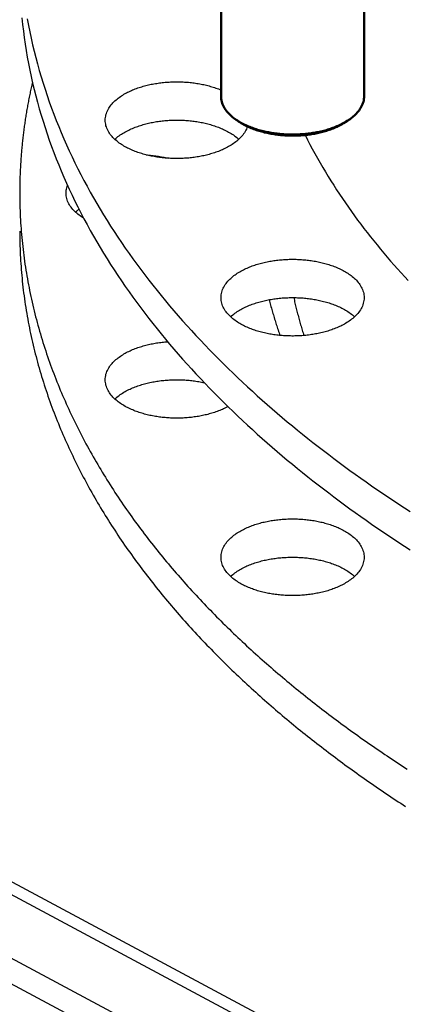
# Model space of a CAD drawing. Header units: millimetres. Extents: x 0 to 841, y 0 to 594.
# Tile 5 of 50: x 190 to 223, y 231 to 317. Entities that reach past the tile are written whole.
import ezdxf

# ---------------------------------------------------------------- set-up
doc = ezdxf.new("R2010")
doc.units = ezdxf.units.MM
doc.layers.add('FINA', color=7, linetype='CONTINUOUS', lineweight=25)
doc.layers.add('VIS', color=7, linetype='CONTINUOUS', lineweight=50)

msp = doc.modelspace()

# ---------------------------------------------------------------- linework, layer by layer
at = {"layer": 'FINA'}
for points in [[(207.102, 332.554), (207.102, 309.995)], [(219.498, 332.554), (219.498, 309.995)], [(189.85, 316.789), (189.909, 316.218), (189.975, 315.649), (190.048, 315.08), (190.13, 314.512), (190.219, 313.946), (190.315, 313.381), (190.419, 312.817), (190.53, 312.254), (190.648, 311.693), (190.774, 311.134), (190.907, 310.576), (191.047, 310.02), (191.194, 309.466), (191.349, 308.913), (191.51, 308.363), (191.678, 307.815), (191.852, 307.268), (192.034, 306.724), (192.222, 306.183), (192.416, 305.643), (192.617, 305.106), (192.825, 304.572), (193.038, 304.039), (193.258, 303.51), (193.484, 302.983), (193.716, 302.458), (193.953, 301.936), (194.197, 301.417), (194.446, 300.901), (194.701, 300.387), (194.961, 299.876), (195.227, 299.368), (195.498, 298.863), (195.775, 298.36), (196.056, 297.861), (196.343, 297.364), (196.635, 296.87), (196.931, 296.38), (197.233, 295.892), (197.539, 295.407), (197.85, 294.925), (198.166, 294.446), (198.486, 293.971), (198.81, 293.498), (199.139, 293.028), (199.472, 292.561), (199.809, 292.097), (200.15, 291.636), (200.495, 291.178), (200.845, 290.724), (201.198, 290.272), (201.555, 289.823), (201.915, 289.377), (202.28, 288.934), (202.648, 288.495), (203.019, 288.058), (203.394, 287.624), (203.773, 287.193), (204.154, 286.765), (204.539, 286.34), (204.927, 285.918), (205.319, 285.499), (205.713, 285.083), (206.111, 284.669), (206.511, 284.259), (206.914, 283.851), (207.321, 283.447), (207.73, 283.045), (208.142, 282.646), (208.556, 282.249), (208.973, 281.856), (209.393, 281.465), (209.816, 281.078), (210.241, 280.693), (210.668, 280.31), (211.098, 279.931), (211.53, 279.554), (211.965, 279.18), (212.401, 278.808), (212.841, 278.439), (213.282, 278.073), (213.725, 277.71), (214.171, 277.349), (214.619, 276.991), (215.069, 276.635), (215.52, 276.282), (215.974, 275.931), (216.43, 275.583), (216.888, 275.238), (217.347, 274.895), (217.809, 274.554), (218.272, 274.216), (218.737, 273.881), (219.204, 273.548), (219.672, 273.217), (220.143, 272.889), (220.615, 272.563), (221.088, 272.24), (221.563, 271.919), (222.04, 271.6), (222.518, 271.284), (222.998, 270.97), (223.48, 270.658)], [(190.315, 316.703), (190.419, 316.139), (190.53, 315.576), (190.648, 315.015), (190.774, 314.456), (190.907, 313.898), (191.047, 313.342), (191.194, 312.788), (191.349, 312.235), (191.51, 311.685), (191.678, 311.137), (191.852, 310.59), (192.034, 310.046), (192.222, 309.505), (192.416, 308.965), (192.617, 308.428), (192.825, 307.894), (193.038, 307.361), (193.258, 306.832), (193.484, 306.305), (193.716, 305.78), (193.953, 305.258), (194.197, 304.739), (194.446, 304.223), (194.701, 303.709), (194.961, 303.198), (195.227, 302.69), (195.498, 302.185), (195.775, 301.682), (196.056, 301.183), (196.343, 300.686), (196.635, 300.192), (196.931, 299.702), (197.233, 299.214), (197.539, 298.729), (197.85, 298.247), (198.166, 297.768), (198.486, 297.293), (198.81, 296.82), (199.139, 296.35), (199.472, 295.883), (199.809, 295.419), (200.15, 294.958), (200.495, 294.501), (200.845, 294.046), (201.198, 293.594), (201.555, 293.145), (201.915, 292.699), (202.28, 292.257), (202.648, 291.817), (203.019, 291.38), (203.394, 290.946), (203.773, 290.515), (204.154, 290.087), (204.539, 289.662), (204.927, 289.24), (205.319, 288.821), (205.713, 288.405), (206.111, 287.991), (206.511, 287.581), (206.914, 287.173), (207.321, 286.769), (207.73, 286.367), (208.142, 285.968), (208.556, 285.572), (208.973, 285.178), (209.393, 284.787), (209.816, 284.4), (210.241, 284.015), (210.668, 283.632), (211.098, 283.253), (211.53, 282.876), (211.965, 282.502), (212.401, 282.13), (212.841, 281.761), (213.282, 281.395), (213.725, 281.032), (214.171, 280.671), (214.619, 280.313), (215.069, 279.957), (215.52, 279.604), (215.974, 279.253), (216.43, 278.905), (216.888, 278.56), (217.347, 278.217), (217.809, 277.876), (218.272, 277.538), (218.737, 277.203), (219.204, 276.87), (219.672, 276.539), (220.143, 276.211), (220.615, 275.885), (221.088, 275.562), (221.563, 275.241), (222.04, 274.922), (222.518, 274.606), (222.998, 274.292), (223.48, 273.98)], [(190.759, 311.2), (190.732, 311.082), (190.705, 310.964), (190.679, 310.846), (190.653, 310.728), (190.627, 310.609), (190.602, 310.491), (190.577, 310.373), (190.552, 310.254), (190.528, 310.136), (190.504, 310.017), (190.48, 309.898), (190.457, 309.78), (190.434, 309.661), (190.411, 309.542), (190.388, 309.423), (190.366, 309.304), (190.345, 309.185), (190.323, 309.066), (190.302, 308.947), (190.281, 308.828), (190.261, 308.708), (190.241, 308.589), (190.221, 308.47), (190.202, 308.35), (190.183, 308.231), (190.164, 308.111), (190.145, 307.992), (190.127, 307.872), (190.11, 307.752), (190.092, 307.632), (190.075, 307.513), (190.058, 307.393), (190.042, 307.273), (190.026, 307.153), (190.01, 307.033), (189.995, 306.913), (189.98, 306.793), (189.965, 306.673), (189.951, 306.553), (189.937, 306.432), (189.923, 306.312), (189.91, 306.192), (189.897, 306.072), (189.884, 305.951), (189.872, 305.831), (189.86, 305.711), (189.848, 305.59), (189.837, 305.47), (189.826, 305.349), (189.816, 305.229), (189.805, 305.108), (189.796, 304.987), (189.786, 304.867), (189.777, 304.746), (189.768, 304.625), (189.759, 304.505), (189.751, 304.384), (189.743, 304.263), (189.736, 304.142), (189.729, 304.022), (189.722, 303.901), (189.716, 303.78), (189.71, 303.659), (189.704, 303.538), (189.698, 303.417), (189.693, 303.297), (189.689, 303.176), (189.684, 303.055), (189.68, 302.934), (189.677, 302.813), (189.673, 302.692), (189.67, 302.571), (189.668, 302.45), (189.665, 302.329), (189.664, 302.208), (189.662, 302.087), (189.661, 301.966), (189.66, 301.845), (189.659, 301.724), (189.659, 301.603)], [(197.07, 307.915), (197.074, 308.035), (197.087, 308.155), (197.107, 308.274), (197.134, 308.392), (197.169, 308.507), (197.211, 308.62), (197.259, 308.731), (197.314, 308.838), (197.374, 308.943), (197.438, 309.045), (197.508, 309.143), (197.582, 309.238), (197.659, 309.331), (197.74, 309.42), (197.825, 309.506), (197.912, 309.589), (198.002, 309.67), (198.094, 309.747), (198.189, 309.822), (198.286, 309.894), (198.384, 309.964), (198.484, 310.031), (198.586, 310.095), (198.689, 310.158), (198.794, 310.218), (198.9, 310.275), (199.007, 310.331), (199.115, 310.385), (199.224, 310.436), (199.334, 310.486), (199.444, 310.534), (199.556, 310.58), (199.668, 310.624), (199.781, 310.666), (199.895, 310.706), (200.009, 310.745), (200.123, 310.782), (200.239, 310.818), (200.354, 310.852), (200.471, 310.884), (200.587, 310.915), (200.704, 310.945), (200.821, 310.972), (200.939, 310.999), (201.057, 311.024), (201.175, 311.047), (201.294, 311.069), (201.413, 311.09), (201.532, 311.109), (201.651, 311.127), (201.77, 311.144), (201.89, 311.159), (202.01, 311.173), (202.13, 311.186), (202.25, 311.197), (202.37, 311.208), (202.49, 311.216), (202.61, 311.224), (202.731, 311.23), (202.851, 311.235), (202.972, 311.239), (203.092, 311.241), (203.213, 311.243), (203.334, 311.243), (203.454, 311.241), (203.575, 311.239), (203.695, 311.235), (203.816, 311.23), (203.936, 311.223), (204.057, 311.216), (204.177, 311.207), (204.297, 311.197), (204.417, 311.185), (204.537, 311.172), (204.657, 311.158), (204.776, 311.143), (204.896, 311.126), (205.015, 311.108), (205.134, 311.088), (205.253, 311.068), (205.371, 311.045), (205.489, 311.022), (205.607, 310.997), (205.725, 310.97), (205.842, 310.942), (205.959, 310.913), (206.076, 310.882), (206.192, 310.849), (206.308, 310.815), (206.423, 310.78), (206.537, 310.742), (206.652, 310.703), (206.765, 310.663), (206.878, 310.62), (206.99, 310.576), (207.102, 310.53)], [(207.102, 309.995), (207.106, 309.874), (207.118, 309.754), (207.138, 309.635), (207.166, 309.518), (207.201, 309.402), (207.243, 309.289), (207.291, 309.178), (207.346, 309.07), (207.406, 308.966), (207.471, 308.864), (207.54, 308.765), (207.614, 308.67), (207.692, 308.577), (207.773, 308.488), (207.858, 308.402), (207.945, 308.319), (208.035, 308.238), (208.128, 308.161), (208.223, 308.086), (208.32, 308.014), (208.418, 307.944), (208.519, 307.877)], [(218.081, 307.877), (218.181, 307.944), (218.28, 308.014), (218.377, 308.086), (218.472, 308.161), (218.564, 308.238), (218.654, 308.319), (218.742, 308.402), (218.826, 308.488), (218.908, 308.577), (218.985, 308.67), (219.059, 308.765), (219.129, 308.864), (219.194, 308.966), (219.254, 309.07), (219.309, 309.178), (219.357, 309.289), (219.399, 309.402), (219.434, 309.518), (219.462, 309.635), (219.482, 309.754), (219.494, 309.874), (219.498, 309.995)], [(207.651, 305.562), (207.545, 305.506), (207.437, 305.452), (207.328, 305.4), (207.218, 305.35), (207.107, 305.302), (206.996, 305.256), (206.884, 305.212), (206.771, 305.169), (206.657, 305.128), (206.543, 305.089), (206.428, 305.052), (206.313, 305.016), (206.197, 304.982), (206.081, 304.949), (205.965, 304.918), (205.848, 304.889), (205.73, 304.861), (205.613, 304.834), (205.495, 304.809), (205.376, 304.785), (205.258, 304.763), (205.139, 304.742), (205.02, 304.723), (204.9, 304.705), (204.781, 304.688), (204.661, 304.672), (204.542, 304.658), (204.422, 304.645), (204.301, 304.634), (204.181, 304.623), (204.061, 304.614), (203.941, 304.607), (203.82, 304.6), (203.7, 304.595), (203.579, 304.591), (203.458, 304.589), (203.338, 304.587), (203.217, 304.587), (203.096, 304.588), (202.976, 304.591), (202.855, 304.595), (202.735, 304.6), (202.614, 304.606), (202.494, 304.613), (202.373, 304.622), (202.253, 304.632), (202.133, 304.643), (202.013, 304.656), (201.893, 304.67), (201.774, 304.685), (201.654, 304.702), (201.535, 304.72), (201.416, 304.739), (201.297, 304.76), (201.178, 304.782), (201.06, 304.806), (200.942, 304.831), (200.824, 304.857), (200.707, 304.885), (200.59, 304.914), (200.473, 304.945), (200.357, 304.977), (200.241, 305.011), (200.126, 305.047), (200.011, 305.084), (199.897, 305.123), (199.783, 305.163), (199.67, 305.205), (199.558, 305.249), (199.446, 305.295), (199.335, 305.343), (199.225, 305.393), (199.116, 305.444), (199.008, 305.498), (198.901, 305.554), (198.795, 305.611), (198.691, 305.671), (198.587, 305.734), (198.486, 305.798), (198.385, 305.866), (198.287, 305.935), (198.19, 306.007), (198.095, 306.082), (198.003, 306.16), (197.913, 306.24), (197.826, 306.323), (197.741, 306.409), (197.66, 306.499), (197.582, 306.591), (197.508, 306.686), (197.439, 306.785), (197.374, 306.886), (197.314, 306.991), (197.26, 307.099), (197.211, 307.209), (197.169, 307.323), (197.134, 307.438), (197.107, 307.555), (197.087, 307.674), (197.074, 307.794), (197.07, 307.915)], [(197.898, 306.254), (197.987, 306.335), (198.08, 306.413), (198.174, 306.488), (198.271, 306.561), (198.369, 306.631), (198.47, 306.699), (198.571, 306.764), (198.675, 306.827), (198.779, 306.887), (198.885, 306.946), (198.992, 307.002), (199.1, 307.056), (199.21, 307.108), (199.32, 307.158), (199.431, 307.206), (199.542, 307.252), (199.655, 307.297), (199.768, 307.339), (199.882, 307.38), (199.996, 307.419), (200.111, 307.457), (200.227, 307.492), (200.343, 307.527), (200.459, 307.559), (200.576, 307.59), (200.693, 307.62), (200.811, 307.648), (200.929, 307.674), (201.047, 307.7), (201.165, 307.723), (201.284, 307.746), (201.403, 307.766), (201.523, 307.786), (201.642, 307.804), (201.762, 307.821), (201.882, 307.836), (202.002, 307.85), (202.122, 307.863), (202.242, 307.875), (202.363, 307.885), (202.483, 307.894), (202.604, 307.902), (202.725, 307.908), (202.846, 307.913), (202.966, 307.917), (203.087, 307.919), (203.208, 307.921), (203.329, 307.921), (203.45, 307.919), (203.571, 307.917), (203.692, 307.913), (203.813, 307.908), (203.933, 307.902), (204.054, 307.894), (204.174, 307.885), (204.295, 307.875), (204.415, 307.863), (204.536, 307.85), (204.656, 307.836), (204.775, 307.821), (204.895, 307.804), (205.015, 307.786), (205.134, 307.766), (205.253, 307.746), (205.372, 307.723), (205.491, 307.7), (205.609, 307.674), (205.727, 307.648), (205.844, 307.62), (205.962, 307.59), (206.078, 307.559), (206.195, 307.527), (206.311, 307.492), (206.426, 307.457), (206.541, 307.419), (206.656, 307.38), (206.769, 307.339), (206.883, 307.297), (206.995, 307.252), (207.107, 307.206), (207.218, 307.158), (207.328, 307.108), (207.437, 307.056), (207.545, 307.002), (207.652, 306.946), (207.758, 306.887), (207.863, 306.827), (207.966, 306.764), (208.068, 306.699), (208.168, 306.631), (208.266, 306.561), (208.363, 306.488), (208.458, 306.413), (208.55, 306.335), (208.64, 306.254)], [(208.519, 307.877), (208.621, 307.813), (208.724, 307.75), (208.829, 307.69), (208.934, 307.632), (209.041, 307.577), (209.15, 307.523), (209.259, 307.472), (209.369, 307.422), (209.479, 307.374), (209.591, 307.329), (209.703, 307.285), (209.816, 307.242), (209.93, 307.202), (210.044, 307.163), (210.159, 307.126), (210.274, 307.091), (210.39, 307.057), (210.506, 307.024), (210.623, 306.994), (210.74, 306.964), (210.857, 306.936), (210.975, 306.91), (211.093, 306.885), (211.211, 306.862), (211.33, 306.84), (211.449, 306.819), (211.568, 306.8), (211.687, 306.782), (211.806, 306.765), (211.926, 306.75), (212.046, 306.736), (212.166, 306.723), (212.286, 306.712), (212.406, 306.702), (212.526, 306.693), (212.647, 306.686), (212.767, 306.679), (212.888, 306.674), (213.008, 306.671), (213.129, 306.668), (213.249, 306.667), (213.37, 306.667), (213.491, 306.669), (213.611, 306.671), (213.732, 306.675), (213.852, 306.68), (213.973, 306.687), (214.093, 306.694), (214.213, 306.703), (214.334, 306.714), (214.454, 306.725), (214.574, 306.738), (214.693, 306.752), (214.813, 306.768), (214.932, 306.785), (215.052, 306.803), (215.171, 306.822), (215.289, 306.843), (215.408, 306.866), (215.526, 306.889), (215.644, 306.914), (215.762, 306.941), (215.879, 306.969), (215.996, 306.998), (216.113, 307.03), (216.229, 307.062), (216.345, 307.096), (216.46, 307.132), (216.574, 307.169), (216.689, 307.209), (216.802, 307.249), (216.915, 307.292), (217.027, 307.336), (217.139, 307.382), (217.249, 307.43), (217.359, 307.48), (217.468, 307.532), (217.576, 307.586), (217.683, 307.642)], [(208.744, 307.731), (208.519, 307.877)], [(208.635, 307.804), (208.653, 307.792), (208.671, 307.779), (208.689, 307.767), (208.707, 307.755), (208.725, 307.743), (208.744, 307.731)], [(208.744, 307.731), (208.846, 307.666), (208.95, 307.604), (209.055, 307.544), (209.162, 307.486), (209.269, 307.431), (209.378, 307.378), (209.488, 307.327), (209.598, 307.278), (209.71, 307.231), (209.822, 307.185), (209.936, 307.142), (210.049, 307.101), (210.164, 307.062), (210.279, 307.024), (210.394, 306.988), (210.511, 306.954), (210.627, 306.921), (210.744, 306.89), (210.862, 306.86), (210.979, 306.833), (211.098, 306.806), (211.216, 306.782), (211.335, 306.758), (211.454, 306.736), (211.573, 306.716), (211.693, 306.697), (211.813, 306.68), (211.933, 306.664), (212.053, 306.649), (212.173, 306.636), (212.294, 306.624), (212.414, 306.613), (212.535, 306.604), (212.656, 306.597), (212.777, 306.59), (212.898, 306.585), (213.019, 306.581), (213.14, 306.579), (213.261, 306.578), (213.382, 306.578), (213.503, 306.58), (213.624, 306.582), (213.745, 306.587), (213.866, 306.592), (213.987, 306.599), (214.108, 306.607), (214.228, 306.617), (214.349, 306.628), (214.469, 306.64), (214.59, 306.654), (214.71, 306.669), (214.83, 306.686), (214.95, 306.704), (215.069, 306.723), (215.188, 306.744), (215.307, 306.766), (215.426, 306.79), (215.544, 306.816), (215.662, 306.842), (215.78, 306.871), (215.897, 306.901), (216.014, 306.932), (216.131, 306.966), (216.247, 307.001), (216.362, 307.037), (216.477, 307.075), (216.591, 307.116), (216.705, 307.158), (216.818, 307.201), (216.93, 307.247), (217.041, 307.295), (217.151, 307.345), (217.261, 307.396), (217.369, 307.45), (217.476, 307.506)], [(217.476, 307.506), (217.541, 307.542), (217.605, 307.578), (217.669, 307.615), (217.732, 307.652), (217.794, 307.691), (217.856, 307.731)], [(217.683, 307.642), (217.75, 307.679), (217.818, 307.717), (217.884, 307.755), (217.95, 307.795), (218.016, 307.836), (218.081, 307.877)], [(217.856, 307.731), (218.081, 307.877)], [(217.856, 307.731), (217.874, 307.743), (217.893, 307.755), (217.911, 307.767), (217.929, 307.779), (217.947, 307.792), (217.965, 307.804)], [(209.385, 307.374), (209.345, 307.259), (209.299, 307.145), (209.246, 307.035), (209.188, 306.927), (209.124, 306.823), (209.055, 306.722), (208.981, 306.624), (208.904, 306.529), (208.823, 306.438), (208.738, 306.349), (208.65, 306.264), (208.56, 306.181), (208.466, 306.102), (208.371, 306.025), (208.273, 305.952), (208.174, 305.88), (208.072, 305.812), (207.969, 305.746), (207.865, 305.682), (207.759, 305.621), (207.651, 305.562)], [(214.38, 306.631), (214.587, 306.224), (214.797, 305.818), (215.012, 305.415), (215.231, 305.014), (215.453, 304.615), (215.679, 304.218), (215.909, 303.823), (216.143, 303.431), (216.38, 303.04), (216.621, 302.652), (216.865, 302.266), (217.113, 301.882), (217.364, 301.501), (217.618, 301.121), (217.876, 300.744), (218.137, 300.369), (218.401, 299.996), (218.668, 299.626), (218.938, 299.257), (219.211, 298.891), (219.487, 298.527), (219.766, 298.166), (220.048, 297.806), (220.333, 297.449), (220.621, 297.094), (220.911, 296.741), (221.204, 296.391), (221.499, 296.042), (221.797, 295.696), (222.098, 295.352), (222.401, 295.01), (222.706, 294.671), (223.014, 294.333), (223.324, 293.998)], [(214.38, 306.631), (214.587, 306.224), (214.797, 305.818), (215.012, 305.415), (215.231, 305.014), (215.453, 304.615), (215.679, 304.218), (215.909, 303.823), (216.143, 303.431), (216.38, 303.04), (216.621, 302.652), (216.865, 302.266), (217.113, 301.882), (217.364, 301.501), (217.618, 301.121), (217.876, 300.744), (218.137, 300.369), (218.401, 299.996), (218.668, 299.626), (218.938, 299.257), (219.211, 298.891), (219.487, 298.527), (219.766, 298.166), (220.048, 297.806), (220.333, 297.449), (220.621, 297.094), (220.911, 296.741), (221.204, 296.391), (221.499, 296.042), (221.797, 295.696), (222.098, 295.352), (222.401, 295.01), (222.706, 294.671), (223.014, 294.333), (223.324, 293.998)], [(200.621, 304.906), (200.741, 304.898), (200.86, 304.888), (200.98, 304.877), (201.099, 304.864), (201.218, 304.851), (201.337, 304.836), (201.456, 304.82), (201.575, 304.802), (201.694, 304.783), (201.812, 304.763), (201.93, 304.741), (202.048, 304.718), (202.165, 304.694), (202.282, 304.668), (202.399, 304.641), (202.516, 304.612)], [(72.531, 304.371), (336.531, 162.631)], [(71.5, 303.818), (335.5, 162.077)], [(189.659, 301.603), (189.66, 301.345), (189.662, 301.086), (189.666, 300.828), (189.672, 300.57), (189.679, 300.312), (189.688, 300.053), (189.698, 299.795), (189.71, 299.537), (189.723, 299.279), (189.739, 299.021), (189.755, 298.764), (189.773, 298.506), (189.793, 298.248), (189.814, 297.991), (189.837, 297.734), (189.862, 297.476), (189.888, 297.219), (189.916, 296.963), (189.945, 296.706), (189.975, 296.45), (190.008, 296.193), (190.042, 295.937), (190.077, 295.681), (190.114, 295.426), (190.152, 295.17), (190.192, 294.915), (190.234, 294.66), (190.277, 294.405), (190.321, 294.151), (190.367, 293.897), (190.415, 293.643), (190.464, 293.389), (190.514, 293.136), (190.566, 292.883), (190.62, 292.63), (190.675, 292.378), (190.731, 292.126), (190.789, 291.874), (190.849, 291.623), (190.91, 291.371), (190.972, 291.121), (191.036, 290.87), (191.101, 290.62), (191.167, 290.371), (191.236, 290.122), (191.305, 289.873), (191.376, 289.625), (191.448, 289.377), (191.522, 289.129), (191.597, 288.882), (191.673, 288.635), (191.751, 288.389), (191.83, 288.143), (191.911, 287.897), (191.993, 287.652), (192.076, 287.408), (192.16, 287.164), (192.246, 286.92), (192.333, 286.677), (192.422, 286.434), (192.512, 286.192), (192.603, 285.95), (192.695, 285.709), (192.789, 285.468), (192.884, 285.228), (192.98, 284.988), (193.078, 284.749), (193.176, 284.511), (193.276, 284.272), (193.377, 284.035), (193.48, 283.798), (193.584, 283.561), (193.688, 283.325), (193.794, 283.089), (193.902, 282.854), (194.01, 282.62), (194.12, 282.386), (194.23, 282.153), (194.342, 281.92), (194.455, 281.687), (194.57, 281.456), (194.685, 281.225), (194.801, 280.994), (194.919, 280.764), (195.038, 280.535), (195.157, 280.306), (195.278, 280.077), (195.4, 279.85), (195.523, 279.623), (195.647, 279.396), (195.773, 279.17), (195.899, 278.945), (196.026, 278.72), (196.154, 278.496), (196.284, 278.272), (196.414, 278.049), (196.545, 277.827), (196.678, 277.605), (196.811, 277.384), (196.945, 277.163), (197.081, 276.943), (197.217, 276.724), (197.354, 276.505), (197.492, 276.286), (197.632, 276.069), (197.772, 275.852), (197.913, 275.635), (198.055, 275.42), (198.198, 275.204), (198.341, 274.99), (198.486, 274.776), (198.632, 274.562), (198.778, 274.35), (198.925, 274.138), (199.074, 273.926), (199.223, 273.715), (199.373, 273.505), (199.524, 273.295), (199.675, 273.086), (199.828, 272.877), (199.981, 272.669), (200.135, 272.462), (200.29, 272.256), (200.446, 272.05), (200.603, 271.844), (200.76, 271.639), (200.918, 271.435), (201.077, 271.231), (201.237, 271.028), (201.397, 270.826), (201.559, 270.624), (201.721, 270.423), (201.883, 270.223), (202.047, 270.023), (202.211, 269.823), (202.376, 269.624), (202.542, 269.426), (202.708, 269.229), (202.876, 269.032), (203.044, 268.836), (203.212, 268.64), (203.381, 268.445), (203.551, 268.25), (203.722, 268.056), (203.893, 267.863), (204.065, 267.67), (204.238, 267.478), (204.411, 267.287), (204.585, 267.096), (204.76, 266.905), (204.935, 266.716), (205.111, 266.526), (205.288, 266.338), (205.465, 266.15), (205.643, 265.963), (205.821, 265.776), (206, 265.59), (206.18, 265.404), (206.36, 265.219), (206.541, 265.034), (206.722, 264.851), (206.904, 264.667), (207.087, 264.485), (207.27, 264.303), (207.454, 264.121), (207.638, 263.94), (207.823, 263.76), (208.009, 263.58), (208.195, 263.401), (208.381, 263.222), (208.568, 263.044), (208.756, 262.866), (208.944, 262.689), (209.133, 262.513), (209.322, 262.337), (209.512, 262.162), (209.702, 261.987), (209.893, 261.813), (210.084, 261.64), (210.276, 261.467), (210.469, 261.294), (210.661, 261.122), (210.855, 260.951), (211.048, 260.78), (211.243, 260.61), (211.437, 260.44), (211.633, 260.271), (211.828, 260.102), (212.025, 259.934), (212.221, 259.767), (212.418, 259.6), (212.616, 259.433), (212.814, 259.268), (213.012, 259.102), (213.211, 258.937), (213.411, 258.773), (213.611, 258.609), (213.811, 258.446), (214.011, 258.284), (214.213, 258.121), (214.414, 257.96), (214.616, 257.799), (214.818, 257.638), (215.021, 257.478), (215.224, 257.319), (215.428, 257.16), (215.632, 257.001), (215.836, 256.843), (216.041, 256.686), (216.246, 256.529), (216.452, 256.373), (216.658, 256.217), (216.864, 256.061), (217.071, 255.907), (217.278, 255.752), (217.486, 255.598), (217.694, 255.445), (217.902, 255.292), (218.11, 255.14), (218.319, 254.988), (218.529, 254.837), (218.738, 254.686), (218.949, 254.536), (219.159, 254.386), (219.37, 254.236), (219.581, 254.088), (219.792, 253.939), (220.004, 253.791), (220.216, 253.644), (220.429, 253.497), (220.642, 253.351), (220.855, 253.205), (221.068, 253.059), (221.282, 252.914), (221.496, 252.77), (221.711, 252.626), (221.926, 252.483), (222.141, 252.34), (222.356, 252.197), (222.572, 252.055), (222.788, 251.913), (223.004, 251.772), (223.221, 251.631)], [(193.67, 301.603), (193.674, 301.718), (193.685, 301.832), (193.703, 301.945), (193.728, 302.057), (193.76, 302.167), (193.798, 302.276)], [(195.204, 299.411), (195.101, 299.476), (195, 299.543), (194.901, 299.613), (194.803, 299.685), (194.707, 299.76), (194.614, 299.838), (194.523, 299.918), (194.434, 300.002), (194.349, 300.088), (194.267, 300.178), (194.188, 300.271), (194.114, 300.366), (194.043, 300.465), (193.977, 300.568), (193.917, 300.673), (193.862, 300.781), (193.813, 300.892), (193.77, 301.006), (193.735, 301.123), (193.707, 301.241), (193.686, 301.361), (193.674, 301.481), (193.67, 301.603)], [(194.497, 299.942), (194.545, 299.986), (194.595, 300.03), (194.644, 300.072), (194.695, 300.114), (194.746, 300.155), (194.798, 300.195)], [(71.5, 298.281), (335.5, 156.541)], [(71.5, 298.281), (335.5, 156.541)], [(189.659, 298.281), (189.66, 298.025), (189.662, 297.77), (189.666, 297.514), (189.672, 297.259), (189.679, 297.003), (189.687, 296.748), (189.697, 296.492), (189.709, 296.237), (189.722, 295.982), (189.737, 295.726), (189.753, 295.471), (189.771, 295.216), (189.79, 294.961), (189.811, 294.707), (189.834, 294.452), (189.858, 294.198), (189.883, 293.943), (189.91, 293.689), (189.939, 293.435), (189.969, 293.181), (190, 292.928), (190.034, 292.674), (190.068, 292.421), (190.104, 292.168), (190.142, 291.915), (190.181, 291.663), (190.222, 291.41), (190.264, 291.158), (190.308, 290.906), (190.353, 290.655), (190.399, 290.403), (190.447, 290.152), (190.497, 289.901), (190.548, 289.651), (190.6, 289.401), (190.654, 289.151), (190.709, 288.901), (190.766, 288.652), (190.824, 288.403), (190.884, 288.155), (190.945, 287.907), (191.007, 287.659), (191.071, 287.411), (191.137, 287.164), (191.203, 286.917), (191.271, 286.671), (191.341, 286.425), (191.412, 286.179), (191.484, 285.934), (191.557, 285.689), (191.632, 285.445), (191.708, 285.201), (191.786, 284.957), (191.865, 284.714), (191.945, 284.472), (192.027, 284.229), (192.11, 283.988), (192.194, 283.746), (192.279, 283.505), (192.366, 283.265), (192.454, 283.025), (192.543, 282.786), (192.634, 282.547), (192.726, 282.308), (192.819, 282.07), (192.913, 281.832), (193.009, 281.595), (193.106, 281.359), (193.204, 281.123), (193.303, 280.887), (193.403, 280.652), (193.505, 280.418), (193.608, 280.184), (193.712, 279.95), (193.817, 279.717), (193.924, 279.485), (194.031, 279.253), (194.14, 279.021), (194.249, 278.791), (194.36, 278.56), (194.472, 278.331), (194.586, 278.101), (194.7, 277.873), (194.815, 277.645), (194.932, 277.417), (195.049, 277.19), (195.168, 276.964), (195.288, 276.738), (195.408, 276.513), (195.53, 276.288), (195.653, 276.064), (195.777, 275.84), (195.902, 275.617), (196.028, 275.395), (196.155, 275.173), (196.283, 274.952), (196.412, 274.731), (196.542, 274.511), (196.673, 274.291), (196.804, 274.072), (196.937, 273.854), (197.071, 273.636), (197.206, 273.419), (197.342, 273.203), (197.478, 272.987), (197.616, 272.771), (197.754, 272.556), (197.894, 272.342), (198.034, 272.129), (198.175, 271.916), (198.318, 271.703), (198.461, 271.491), (198.605, 271.28), (198.749, 271.069), (198.895, 270.859), (199.041, 270.65), (199.189, 270.441), (199.337, 270.233), (199.486, 270.025), (199.636, 269.818), (199.787, 269.612), (199.938, 269.406), (200.09, 269.2), (200.243, 268.996), (200.397, 268.792), (200.552, 268.588), (200.708, 268.385), (200.864, 268.183), (201.021, 267.981), (201.179, 267.78), (201.337, 267.58), (201.496, 267.38), (201.657, 267.181), (201.817, 266.982), (201.979, 266.784), (202.141, 266.586), (202.304, 266.389), (202.468, 266.193), (202.632, 265.997), (202.797, 265.802), (202.963, 265.608), (203.129, 265.414), (203.297, 265.22), (203.464, 265.027), (203.633, 264.835), (203.802, 264.644), (203.972, 264.453), (204.142, 264.262), (204.314, 264.072), (204.485, 263.883), (204.658, 263.694), (204.831, 263.506), (205.005, 263.319), (205.179, 263.132), (205.354, 262.946), (205.529, 262.76), (205.706, 262.575), (205.882, 262.39), (206.06, 262.206), (206.238, 262.022), (206.416, 261.839), (206.595, 261.657), (206.775, 261.475), (206.955, 261.294), (207.136, 261.114), (207.318, 260.934), (207.5, 260.754), (207.682, 260.575), (207.865, 260.397), (208.049, 260.219), (208.233, 260.042), (208.418, 259.865), (208.603, 259.689), (208.789, 259.513), (208.975, 259.338), (209.162, 259.164), (209.349, 258.99), (209.537, 258.817), (209.726, 258.644), (209.914, 258.472), (210.104, 258.3), (210.294, 258.129), (210.484, 257.958), (210.675, 257.788), (210.866, 257.619), (211.058, 257.45), (211.25, 257.281), (211.443, 257.113), (211.636, 256.946), (211.83, 256.779), (212.024, 256.613), (212.218, 256.447), (212.413, 256.282), (212.609, 256.117), (212.805, 255.953), (213.001, 255.79), (213.198, 255.626), (213.395, 255.464), (213.593, 255.302), (213.791, 255.14), (213.99, 254.979), (214.188, 254.819), (214.388, 254.659), (214.588, 254.499), (214.788, 254.34), (214.988, 254.182), (215.189, 254.024), (215.391, 253.867), (215.593, 253.71), (215.795, 253.553), (215.997, 253.398), (216.2, 253.242), (216.404, 253.087), (216.607, 252.933), (216.811, 252.779), (217.016, 252.626), (217.221, 252.473), (217.426, 252.32), (217.632, 252.169), (217.838, 252.017), (218.044, 251.866), (218.251, 251.716), (218.458, 251.566), (218.665, 251.417), (218.873, 251.268), (219.081, 251.119), (219.289, 250.971), (219.498, 250.824), (219.707, 250.677), (219.917, 250.53), (220.126, 250.384), (220.336, 250.239), (220.547, 250.094), (220.758, 249.949), (220.969, 249.805), (221.18, 249.661), (221.392, 249.518), (221.604, 249.376), (221.816, 249.233), (222.029, 249.092), (222.242, 248.95), (222.455, 248.809), (222.669, 248.669), (222.883, 248.529), (223.097, 248.39)], [(71.5, 296.066), (335.5, 154.326)], [(207.102, 292.523), (207.106, 292.644), (207.118, 292.764), (207.138, 292.883), (207.165, 293), (207.2, 293.115), (207.242, 293.228), (207.29, 293.339), (207.345, 293.446), (207.404, 293.551), (207.469, 293.652), (207.539, 293.751), (207.612, 293.846), (207.69, 293.939), (207.771, 294.028), (207.855, 294.114), (207.942, 294.197), (208.032, 294.277), (208.125, 294.355), (208.219, 294.43), (208.316, 294.502), (208.414, 294.571), (208.514, 294.638), (208.616, 294.703), (208.719, 294.765), (208.824, 294.825), (208.929, 294.883), (209.036, 294.939), (209.144, 294.992), (209.253, 295.044), (209.363, 295.094), (209.473, 295.141), (209.585, 295.187), (209.697, 295.231), (209.81, 295.274), (209.923, 295.314), (210.037, 295.353), (210.152, 295.39), (210.267, 295.426), (210.383, 295.46), (210.499, 295.492), (210.615, 295.523), (210.732, 295.552), (210.85, 295.58), (210.967, 295.607), (211.085, 295.632), (211.203, 295.655), (211.322, 295.677), (211.44, 295.698), (211.559, 295.717), (211.678, 295.735), (211.798, 295.752), (211.917, 295.767), (212.037, 295.781), (212.157, 295.794), (212.277, 295.806), (212.397, 295.816), (212.517, 295.825), (212.637, 295.832), (212.758, 295.839), (212.878, 295.844), (212.999, 295.847), (213.119, 295.85), (213.24, 295.851), (213.36, 295.851), (213.481, 295.85), (213.601, 295.847), (213.722, 295.844), (213.842, 295.839), (213.962, 295.832), (214.083, 295.825), (214.203, 295.816), (214.323, 295.806), (214.443, 295.794), (214.563, 295.781), (214.682, 295.767), (214.802, 295.752), (214.921, 295.735), (215.04, 295.717), (215.159, 295.698), (215.278, 295.677), (215.397, 295.655), (215.515, 295.632), (215.633, 295.607), (215.75, 295.58), (215.867, 295.552), (215.984, 295.523), (216.101, 295.492), (216.217, 295.46), (216.333, 295.426), (216.448, 295.39), (216.562, 295.353), (216.676, 295.314), (216.79, 295.274), (216.903, 295.231), (217.015, 295.187), (217.126, 295.141), (217.237, 295.094), (217.347, 295.044), (217.456, 294.992), (217.564, 294.939), (217.67, 294.883), (217.776, 294.825), (217.881, 294.765), (217.984, 294.703), (218.086, 294.638), (218.186, 294.571), (218.284, 294.502), (218.381, 294.43), (218.475, 294.355), (218.567, 294.277), (218.657, 294.197), (218.744, 294.114), (218.829, 294.028), (218.91, 293.939), (218.987, 293.846), (219.061, 293.751), (219.13, 293.652), (219.195, 293.551), (219.255, 293.446), (219.309, 293.339), (219.358, 293.228), (219.399, 293.115), (219.434, 293), (219.462, 292.883), (219.482, 292.764), (219.494, 292.644), (219.498, 292.523)], [(217.683, 290.17), (217.576, 290.114), (217.468, 290.06), (217.359, 290.009), (217.249, 289.959), (217.138, 289.911), (217.027, 289.865), (216.915, 289.82), (216.802, 289.778), (216.688, 289.737), (216.574, 289.698), (216.459, 289.66), (216.344, 289.625), (216.228, 289.591), (216.112, 289.558), (215.996, 289.527), (215.879, 289.497), (215.761, 289.469), (215.644, 289.443), (215.526, 289.418), (215.407, 289.394), (215.289, 289.372), (215.17, 289.351), (215.051, 289.331), (214.932, 289.313), (214.812, 289.296), (214.693, 289.281), (214.573, 289.267), (214.453, 289.254), (214.333, 289.242), (214.212, 289.232), (214.092, 289.223), (213.972, 289.215), (213.851, 289.209), (213.731, 289.204), (213.61, 289.2), (213.49, 289.197), (213.369, 289.196), (213.248, 289.196), (213.128, 289.197), (213.007, 289.199), (212.886, 289.203), (212.766, 289.208), (212.645, 289.214), (212.525, 289.222), (212.405, 289.231), (212.284, 289.241), (212.164, 289.252), (212.044, 289.265), (211.924, 289.279), (211.805, 289.294), (211.685, 289.311), (211.566, 289.329), (211.447, 289.348), (211.328, 289.369), (211.209, 289.391), (211.091, 289.414), (210.973, 289.439), (210.855, 289.465), (210.738, 289.493), (210.621, 289.523), (210.504, 289.553), (210.388, 289.586), (210.272, 289.62), (210.157, 289.655), (210.042, 289.692), (209.928, 289.731), (209.814, 289.772), (209.701, 289.814), (209.589, 289.858), (209.477, 289.904), (209.367, 289.952), (209.257, 290.001), (209.147, 290.053), (209.039, 290.106), (208.932, 290.162), (208.827, 290.22), (208.722, 290.28), (208.619, 290.342), (208.517, 290.407), (208.416, 290.474), (208.318, 290.544), (208.221, 290.616), (208.126, 290.691), (208.034, 290.768), (207.944, 290.848), (207.857, 290.932), (207.772, 291.018), (207.691, 291.107), (207.613, 291.199), (207.54, 291.295), (207.47, 291.393), (207.405, 291.495), (207.345, 291.6), (207.291, 291.707), (207.243, 291.818), (207.201, 291.931), (207.166, 292.047), (207.138, 292.164), (207.118, 292.283), (207.106, 292.403), (207.102, 292.523)], [(207.929, 290.862), (208.019, 290.943), (208.111, 291.022), (208.205, 291.097), (208.302, 291.17), (208.401, 291.24), (208.501, 291.307), (208.603, 291.373), (208.706, 291.435), (208.811, 291.496), (208.916, 291.554), (209.024, 291.61), (209.132, 291.664), (209.241, 291.716), (209.351, 291.766), (209.462, 291.814), (209.574, 291.861), (209.686, 291.905), (209.799, 291.948), (209.913, 291.988), (210.027, 292.028), (210.142, 292.065), (210.258, 292.101), (210.374, 292.135), (210.49, 292.168), (210.607, 292.199), (210.724, 292.228), (210.842, 292.256), (210.96, 292.283), (211.078, 292.308), (211.197, 292.332), (211.315, 292.354), (211.434, 292.375), (211.554, 292.394), (211.673, 292.413), (211.793, 292.429), (211.913, 292.445), (212.033, 292.459), (212.153, 292.472), (212.274, 292.483), (212.394, 292.494), (212.515, 292.502), (212.635, 292.51), (212.756, 292.516), (212.877, 292.521), (212.998, 292.525), (213.119, 292.528), (213.239, 292.529), (213.36, 292.529), (213.481, 292.528), (213.602, 292.525), (213.723, 292.521), (213.844, 292.516), (213.964, 292.51), (214.085, 292.502), (214.206, 292.494), (214.326, 292.483), (214.446, 292.472), (214.567, 292.459), (214.687, 292.445), (214.807, 292.429), (214.926, 292.413), (215.046, 292.394), (215.165, 292.375), (215.284, 292.354), (215.403, 292.332), (215.522, 292.308), (215.64, 292.283), (215.758, 292.256), (215.876, 292.228), (215.993, 292.199), (216.11, 292.168), (216.226, 292.135), (216.342, 292.101), (216.457, 292.065), (216.572, 292.028), (216.687, 291.988), (216.801, 291.948), (216.914, 291.905), (217.026, 291.861), (217.138, 291.814), (217.249, 291.766), (217.359, 291.716), (217.468, 291.664), (217.576, 291.61), (217.683, 291.554), (217.789, 291.496), (217.894, 291.435), (217.997, 291.373), (218.099, 291.307), (218.199, 291.24), (218.298, 291.17), (218.394, 291.097), (218.489, 291.022), (218.581, 290.943), (218.671, 290.862)], [(211.268, 292.345), (211.299, 292.225), (211.331, 292.104), (211.363, 291.984), (211.396, 291.864), (211.428, 291.744), (211.462, 291.624), (211.495, 291.504), (211.529, 291.384), (211.564, 291.265), (211.599, 291.145), (211.634, 291.026), (211.669, 290.906), (211.705, 290.787), (211.742, 290.668), (211.778, 290.549), (211.815, 290.43), (211.853, 290.311), (211.891, 290.193), (211.929, 290.074), (211.967, 289.956), (212.006, 289.837), (212.045, 289.719), (212.085, 289.601), (212.125, 289.483), (212.165, 289.366), (212.206, 289.248)], [(213.4, 292.529), (213.426, 292.41), (213.453, 292.291), (213.48, 292.173), (213.508, 292.054), (213.535, 291.935), (213.564, 291.817), (213.592, 291.699), (213.621, 291.581), (213.65, 291.462), (213.68, 291.344), (213.71, 291.227), (213.741, 291.109), (213.772, 290.991), (213.803, 290.873), (213.834, 290.756), (213.866, 290.638), (213.899, 290.521), (213.932, 290.404), (213.965, 290.287), (213.998, 290.17), (214.032, 290.053), (214.066, 289.936), (214.101, 289.819), (214.136, 289.703), (214.171, 289.586), (214.207, 289.47), (214.243, 289.354), (214.279, 289.237)], [(219.498, 292.523), (219.494, 292.399), (219.481, 292.275), (219.459, 292.152), (219.43, 292.031), (219.392, 291.912), (219.348, 291.795), (219.296, 291.681), (219.239, 291.571), (219.175, 291.463), (219.106, 291.359), (219.033, 291.259), (218.955, 291.161), (218.873, 291.067), (218.787, 290.976), (218.699, 290.889), (218.607, 290.804), (218.512, 290.723), (218.415, 290.644), (218.316, 290.569), (218.215, 290.496), (218.111, 290.426), (218.006, 290.358), (217.9, 290.293), (217.792, 290.231), (217.683, 290.17)], [(197.07, 285.399), (197.074, 285.519), (197.087, 285.639), (197.107, 285.757), (197.134, 285.875), (197.169, 285.99), (197.211, 286.103), (197.259, 286.213), (197.313, 286.32), (197.372, 286.425), (197.437, 286.526), (197.506, 286.625), (197.58, 286.72), (197.657, 286.812), (197.738, 286.901), (197.822, 286.987), (197.909, 287.07), (197.999, 287.151), (198.091, 287.228), (198.185, 287.303), (198.282, 287.375), (198.38, 287.445), (198.48, 287.512), (198.581, 287.576), (198.684, 287.638), (198.788, 287.699), (198.894, 287.756), (199.001, 287.812), (199.108, 287.866), (199.217, 287.917), (199.327, 287.967), (199.437, 288.015), (199.548, 288.061), (199.66, 288.105), (199.773, 288.147), (199.886, 288.188), (200, 288.226), (200.115, 288.264), (200.23, 288.299), (200.345, 288.333), (200.461, 288.366), (200.577, 288.397), (200.694, 288.426), (200.811, 288.454), (200.928, 288.48), (201.046, 288.505), (201.164, 288.529), (201.282, 288.551), (201.401, 288.572), (201.519, 288.591), (201.638, 288.61), (201.758, 288.626), (201.877, 288.642), (201.996, 288.656), (202.116, 288.669), (202.236, 288.68), (202.356, 288.69), (202.476, 288.699)], [(207.651, 283.046), (207.545, 282.99), (207.437, 282.936), (207.328, 282.884), (207.218, 282.834), (207.107, 282.786), (206.996, 282.74), (206.884, 282.696), (206.771, 282.653), (206.657, 282.612), (206.543, 282.573), (206.428, 282.536), (206.313, 282.5), (206.197, 282.466), (206.081, 282.433), (205.965, 282.402), (205.848, 282.373), (205.73, 282.345), (205.613, 282.318), (205.495, 282.293), (205.376, 282.269), (205.258, 282.247), (205.139, 282.226), (205.02, 282.207), (204.9, 282.188), (204.781, 282.172), (204.661, 282.156), (204.542, 282.142), (204.422, 282.129), (204.301, 282.118), (204.181, 282.107), (204.061, 282.098), (203.941, 282.091), (203.82, 282.084), (203.7, 282.079), (203.579, 282.075), (203.458, 282.073), (203.338, 282.071), (203.217, 282.071), (203.096, 282.072), (202.976, 282.075), (202.855, 282.079), (202.735, 282.083), (202.614, 282.09), (202.494, 282.097), (202.373, 282.106), (202.253, 282.116), (202.133, 282.127), (202.013, 282.14), (201.893, 282.154), (201.774, 282.169), (201.654, 282.186), (201.535, 282.204), (201.416, 282.223), (201.297, 282.244), (201.178, 282.266), (201.06, 282.29), (200.942, 282.314), (200.824, 282.341), (200.707, 282.369), (200.59, 282.398), (200.473, 282.429), (200.357, 282.461), (200.241, 282.495), (200.126, 282.531), (200.011, 282.568), (199.897, 282.607), (199.783, 282.647), (199.67, 282.689), (199.558, 282.733), (199.446, 282.779), (199.335, 282.827), (199.225, 282.877), (199.116, 282.928), (199.008, 282.982), (198.901, 283.038), (198.795, 283.095), (198.691, 283.155), (198.587, 283.218), (198.486, 283.282), (198.385, 283.35), (198.287, 283.419), (198.19, 283.491), (198.095, 283.566), (198.003, 283.644), (197.913, 283.724), (197.826, 283.807), (197.741, 283.893), (197.66, 283.983), (197.582, 284.075), (197.508, 284.17), (197.439, 284.269), (197.374, 284.37), (197.314, 284.475), (197.26, 284.583), (197.211, 284.693), (197.169, 284.807), (197.134, 284.922), (197.107, 285.039), (197.087, 285.158), (197.074, 285.278), (197.07, 285.399)], [(197.898, 283.738), (197.988, 283.819), (198.081, 283.898), (198.176, 283.974), (198.273, 284.047), (198.372, 284.117), (198.473, 284.185), (198.575, 284.25), (198.679, 284.313), (198.784, 284.374), (198.891, 284.433), (198.998, 284.489), (199.107, 284.543), (199.217, 284.595), (199.328, 284.645), (199.439, 284.694), (199.552, 284.74), (199.665, 284.784), (199.778, 284.827), (199.893, 284.868), (200.008, 284.907), (200.124, 284.944), (200.24, 284.98), (200.356, 285.014), (200.473, 285.047), (200.591, 285.078), (200.709, 285.108), (200.827, 285.136), (200.946, 285.162), (201.065, 285.187), (201.184, 285.211), (201.303, 285.233), (201.423, 285.254), (201.543, 285.273), (201.663, 285.291), (201.783, 285.308), (201.904, 285.323), (202.025, 285.337), (202.146, 285.35), (202.267, 285.361), (202.388, 285.371), (202.509, 285.38), (202.63, 285.387), (202.752, 285.393), (202.873, 285.398), (202.994, 285.401), (203.116, 285.404), (203.238, 285.405), (203.359, 285.404), (203.481, 285.403), (203.602, 285.4), (203.723, 285.396), (203.845, 285.39), (203.966, 285.384), (204.087, 285.375), (204.209, 285.366), (204.33, 285.356), (204.451, 285.344), (204.571, 285.33), (204.692, 285.316), (204.813, 285.3), (204.933, 285.282), (205.053, 285.264), (205.173, 285.244), (205.292, 285.222), (205.412, 285.199), (205.531, 285.175), (205.65, 285.149)], [(207.701, 283.073), (207.693, 283.068), (207.685, 283.064), (207.676, 283.059), (207.668, 283.055), (207.66, 283.05), (207.651, 283.046)], [(207.102, 270.007), (207.106, 270.128), (207.118, 270.248), (207.138, 270.367), (207.165, 270.484), (207.2, 270.599), (207.242, 270.712), (207.29, 270.823), (207.345, 270.93), (207.404, 271.035), (207.469, 271.136), (207.539, 271.235), (207.612, 271.33), (207.69, 271.422), (207.771, 271.512), (207.855, 271.598), (207.942, 271.681), (208.032, 271.761), (208.125, 271.839), (208.219, 271.914), (208.316, 271.986), (208.414, 272.055), (208.514, 272.122), (208.616, 272.187), (208.719, 272.249), (208.824, 272.309), (208.929, 272.367), (209.036, 272.423), (209.144, 272.476), (209.253, 272.528), (209.363, 272.578), (209.473, 272.625), (209.585, 272.671), (209.697, 272.715), (209.81, 272.758), (209.923, 272.798), (210.037, 272.837), (210.152, 272.874), (210.267, 272.91), (210.383, 272.944), (210.499, 272.976), (210.615, 273.007), (210.732, 273.036), (210.85, 273.064), (210.967, 273.091), (211.085, 273.116), (211.203, 273.139), (211.322, 273.161), (211.44, 273.182), (211.559, 273.201), (211.678, 273.219), (211.798, 273.236), (211.917, 273.251), (212.037, 273.265), (212.157, 273.278), (212.277, 273.29), (212.397, 273.3), (212.517, 273.309), (212.637, 273.316), (212.758, 273.322), (212.878, 273.328), (212.999, 273.331), (213.119, 273.334), (213.24, 273.335), (213.36, 273.335), (213.481, 273.334), (213.601, 273.331), (213.722, 273.328), (213.842, 273.322), (213.962, 273.316), (214.083, 273.309), (214.203, 273.3), (214.323, 273.29), (214.443, 273.278), (214.563, 273.265), (214.682, 273.251), (214.802, 273.236), (214.921, 273.219), (215.04, 273.201), (215.159, 273.182), (215.278, 273.161), (215.397, 273.139), (215.515, 273.116), (215.633, 273.091), (215.75, 273.064), (215.867, 273.036), (215.984, 273.007), (216.101, 272.976), (216.217, 272.944), (216.333, 272.91), (216.448, 272.874), (216.562, 272.837), (216.676, 272.798), (216.79, 272.758), (216.903, 272.715), (217.015, 272.671), (217.126, 272.625), (217.237, 272.578), (217.347, 272.528), (217.456, 272.476), (217.564, 272.423), (217.67, 272.367), (217.776, 272.309), (217.881, 272.249), (217.984, 272.187), (218.086, 272.122), (218.186, 272.055), (218.284, 271.986), (218.381, 271.914), (218.475, 271.839), (218.567, 271.761), (218.657, 271.681), (218.744, 271.598), (218.829, 271.512), (218.91, 271.422), (218.987, 271.33), (219.061, 271.235), (219.13, 271.136), (219.195, 271.035), (219.255, 270.93), (219.309, 270.823), (219.358, 270.712), (219.399, 270.599), (219.434, 270.484), (219.462, 270.367), (219.482, 270.248), (219.494, 270.128), (219.498, 270.007)], [(217.683, 267.654), (217.576, 267.598), (217.468, 267.544), (217.359, 267.493), (217.249, 267.443), (217.138, 267.395), (217.027, 267.348), (216.915, 267.304), (216.802, 267.262), (216.688, 267.221), (216.574, 267.182), (216.459, 267.144), (216.344, 267.109), (216.228, 267.075), (216.112, 267.042), (215.996, 267.011), (215.879, 266.981), (215.761, 266.953), (215.644, 266.927), (215.526, 266.902), (215.407, 266.878), (215.289, 266.856), (215.17, 266.835), (215.051, 266.815), (214.932, 266.797), (214.812, 266.78), (214.693, 266.765), (214.573, 266.751), (214.453, 266.738), (214.333, 266.726), (214.212, 266.716), (214.092, 266.707), (213.972, 266.699), (213.851, 266.693), (213.731, 266.688), (213.61, 266.684), (213.49, 266.681), (213.369, 266.68), (213.248, 266.68), (213.128, 266.681), (213.007, 266.683), (212.886, 266.687), (212.766, 266.692), (212.645, 266.698), (212.525, 266.706), (212.405, 266.715), (212.284, 266.725), (212.164, 266.736), (212.044, 266.749), (211.924, 266.763), (211.805, 266.778), (211.685, 266.795), (211.566, 266.812), (211.447, 266.832), (211.328, 266.853), (211.209, 266.875), (211.091, 266.898), (210.973, 266.923), (210.855, 266.949), (210.738, 266.977), (210.621, 267.007), (210.504, 267.037), (210.388, 267.07), (210.272, 267.104), (210.157, 267.139), (210.042, 267.176), (209.928, 267.215), (209.814, 267.256), (209.701, 267.298), (209.589, 267.342), (209.477, 267.388), (209.367, 267.436), (209.257, 267.485), (209.147, 267.537), (209.039, 267.59), (208.932, 267.646), (208.827, 267.704), (208.722, 267.764), (208.619, 267.826), (208.517, 267.891), (208.416, 267.958), (208.318, 268.028), (208.221, 268.1), (208.126, 268.175), (208.034, 268.252), (207.944, 268.332), (207.857, 268.416), (207.772, 268.502), (207.691, 268.591), (207.613, 268.683), (207.54, 268.779), (207.47, 268.877), (207.405, 268.979), (207.345, 269.084), (207.291, 269.191), (207.243, 269.302), (207.201, 269.415), (207.166, 269.531), (207.138, 269.648), (207.118, 269.767), (207.106, 269.887), (207.102, 270.007)], [(207.929, 268.346), (208.019, 268.427), (208.111, 268.506), (208.205, 268.581), (208.302, 268.654), (208.401, 268.724), (208.501, 268.791), (208.603, 268.857), (208.706, 268.919), (208.811, 268.98), (208.916, 269.038), (209.024, 269.094), (209.132, 269.148), (209.241, 269.2), (209.351, 269.25), (209.462, 269.298), (209.574, 269.345), (209.686, 269.389), (209.799, 269.432), (209.913, 269.472), (210.027, 269.512), (210.142, 269.549), (210.258, 269.585), (210.374, 269.619), (210.49, 269.652), (210.607, 269.683), (210.724, 269.712), (210.842, 269.74), (210.96, 269.767), (211.078, 269.792), (211.197, 269.816), (211.315, 269.838), (211.434, 269.859), (211.554, 269.878), (211.673, 269.897), (211.793, 269.913), (211.913, 269.929), (212.033, 269.943), (212.153, 269.956), (212.274, 269.967), (212.394, 269.977), (212.515, 269.986), (212.635, 269.994), (212.756, 270), (212.877, 270.005), (212.998, 270.009), (213.119, 270.012), (213.239, 270.013), (213.36, 270.013), (213.481, 270.012), (213.602, 270.009), (213.723, 270.005), (213.844, 270), (213.964, 269.994), (214.085, 269.986), (214.206, 269.977), (214.326, 269.967), (214.446, 269.956), (214.567, 269.943), (214.687, 269.929), (214.807, 269.913), (214.926, 269.897), (215.046, 269.878), (215.165, 269.859), (215.284, 269.838), (215.403, 269.816), (215.522, 269.792), (215.64, 269.767), (215.758, 269.74), (215.876, 269.712), (215.993, 269.683), (216.11, 269.652), (216.226, 269.619), (216.342, 269.585), (216.457, 269.549), (216.572, 269.512), (216.687, 269.472), (216.801, 269.432), (216.914, 269.389), (217.026, 269.345), (217.138, 269.298), (217.249, 269.25), (217.359, 269.2), (217.468, 269.148), (217.576, 269.094), (217.683, 269.038), (217.789, 268.98), (217.894, 268.919), (217.997, 268.857), (218.099, 268.791), (218.199, 268.724), (218.298, 268.654), (218.394, 268.581), (218.489, 268.506), (218.581, 268.427), (218.671, 268.346)], [(219.498, 270.007), (219.494, 269.883), (219.481, 269.759), (219.459, 269.636), (219.43, 269.515), (219.392, 269.396), (219.348, 269.279), (219.296, 269.165), (219.239, 269.055), (219.175, 268.947), (219.106, 268.843), (219.033, 268.742), (218.955, 268.645), (218.873, 268.551), (218.787, 268.46), (218.699, 268.373), (218.607, 268.288), (218.512, 268.207), (218.415, 268.128), (218.316, 268.053), (218.215, 267.98), (218.111, 267.91), (218.006, 267.842), (217.9, 267.777), (217.792, 267.715), (217.683, 267.654)]]:
    msp.add_lwpolyline(points, dxfattribs=at)
at = {"layer": 'VIS'}
for points in [[(207.102, 332.554), (207.102, 309.995)], [(219.498, 332.554), (219.498, 309.995)], [(207.102, 309.995), (207.106, 309.874), (207.118, 309.754), (207.138, 309.635), (207.166, 309.518), (207.201, 309.402), (207.243, 309.289), (207.291, 309.178), (207.346, 309.07), (207.406, 308.966), (207.471, 308.864), (207.54, 308.765), (207.614, 308.67), (207.692, 308.577), (207.773, 308.488), (207.858, 308.402), (207.945, 308.319), (208.035, 308.238), (208.128, 308.161), (208.223, 308.086), (208.32, 308.014), (208.418, 307.944), (208.519, 307.877)], [(218.081, 307.877), (218.181, 307.944), (218.28, 308.014), (218.377, 308.086), (218.472, 308.161), (218.564, 308.238), (218.654, 308.319), (218.742, 308.402), (218.826, 308.488), (218.908, 308.577), (218.985, 308.67), (219.059, 308.765), (219.129, 308.864), (219.194, 308.966), (219.254, 309.07), (219.309, 309.178), (219.357, 309.289), (219.399, 309.402), (219.434, 309.518), (219.462, 309.635), (219.482, 309.754), (219.494, 309.874), (219.498, 309.995)], [(208.519, 307.877), (208.621, 307.813), (208.724, 307.75), (208.829, 307.69), (208.934, 307.632), (209.041, 307.577), (209.15, 307.523), (209.259, 307.472), (209.369, 307.422), (209.479, 307.374), (209.591, 307.329), (209.703, 307.285), (209.816, 307.242), (209.93, 307.202), (210.044, 307.163), (210.159, 307.126), (210.274, 307.091), (210.39, 307.057), (210.506, 307.024), (210.623, 306.994), (210.74, 306.964), (210.857, 306.936), (210.975, 306.91), (211.093, 306.885), (211.211, 306.862), (211.33, 306.84), (211.449, 306.819), (211.568, 306.8), (211.687, 306.782), (211.806, 306.765), (211.926, 306.75), (212.046, 306.736), (212.166, 306.723), (212.286, 306.712), (212.406, 306.702), (212.526, 306.693), (212.647, 306.686), (212.767, 306.679), (212.888, 306.674), (213.008, 306.671), (213.129, 306.668), (213.249, 306.667), (213.37, 306.667), (213.491, 306.669), (213.611, 306.671), (213.732, 306.675), (213.852, 306.68), (213.973, 306.687), (214.093, 306.694), (214.213, 306.703), (214.334, 306.714), (214.454, 306.725), (214.574, 306.738), (214.693, 306.752), (214.813, 306.768), (214.932, 306.785), (215.052, 306.803), (215.171, 306.822), (215.289, 306.843), (215.408, 306.866), (215.526, 306.889), (215.644, 306.914), (215.762, 306.941), (215.879, 306.969), (215.996, 306.998), (216.113, 307.03), (216.229, 307.062), (216.345, 307.096), (216.46, 307.132), (216.574, 307.169), (216.689, 307.209), (216.802, 307.249), (216.915, 307.292), (217.027, 307.336), (217.139, 307.382), (217.249, 307.43), (217.359, 307.48), (217.468, 307.532), (217.576, 307.586), (217.683, 307.642)], [(208.744, 307.731), (208.519, 307.877)], [(208.635, 307.804), (208.653, 307.792), (208.671, 307.779), (208.689, 307.767), (208.707, 307.755), (208.725, 307.743), (208.744, 307.731)], [(208.744, 307.731), (208.846, 307.666), (208.95, 307.604), (209.055, 307.544), (209.162, 307.486), (209.269, 307.431), (209.378, 307.378), (209.488, 307.327), (209.598, 307.278), (209.71, 307.231), (209.822, 307.185), (209.936, 307.142), (210.049, 307.101), (210.164, 307.062), (210.279, 307.024), (210.394, 306.988), (210.511, 306.954), (210.627, 306.921), (210.744, 306.89), (210.862, 306.86), (210.979, 306.833), (211.098, 306.806), (211.216, 306.782), (211.335, 306.758), (211.454, 306.736), (211.573, 306.716), (211.693, 306.697), (211.813, 306.68), (211.933, 306.664), (212.053, 306.649), (212.173, 306.636), (212.294, 306.624), (212.414, 306.613), (212.535, 306.604), (212.656, 306.597), (212.777, 306.59), (212.898, 306.585), (213.019, 306.581), (213.14, 306.579), (213.261, 306.578), (213.382, 306.578), (213.503, 306.58), (213.624, 306.582), (213.745, 306.587), (213.866, 306.592), (213.987, 306.599), (214.108, 306.607), (214.228, 306.617), (214.349, 306.628), (214.469, 306.64), (214.59, 306.654), (214.71, 306.669), (214.83, 306.686), (214.95, 306.704), (215.069, 306.723), (215.188, 306.744), (215.307, 306.766), (215.426, 306.79), (215.544, 306.816), (215.662, 306.842), (215.78, 306.871), (215.897, 306.901), (216.014, 306.932), (216.131, 306.966), (216.247, 307.001), (216.362, 307.037), (216.477, 307.075), (216.591, 307.116), (216.705, 307.158), (216.818, 307.201), (216.93, 307.247), (217.041, 307.295), (217.151, 307.345), (217.261, 307.396), (217.369, 307.45), (217.476, 307.506)], [(217.476, 307.506), (217.541, 307.542), (217.605, 307.578), (217.669, 307.615), (217.732, 307.652), (217.794, 307.691), (217.856, 307.731)], [(217.683, 307.642), (217.75, 307.679), (217.818, 307.717), (217.884, 307.755), (217.95, 307.795), (218.016, 307.836), (218.081, 307.877)], [(217.856, 307.731), (218.081, 307.877)], [(217.856, 307.731), (217.874, 307.743), (217.893, 307.755), (217.911, 307.767), (217.929, 307.779), (217.947, 307.792), (217.965, 307.804)]]:
    msp.add_lwpolyline(points, dxfattribs=at)

doc.saveas('drawing.dxf')
